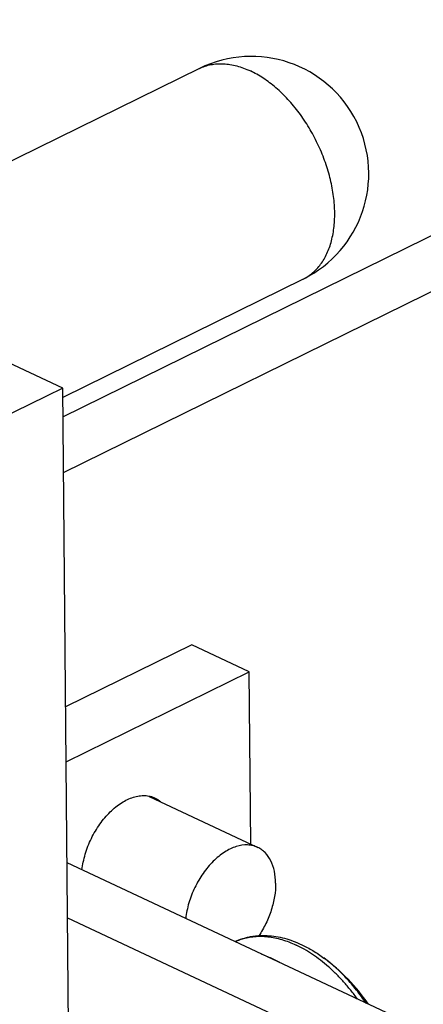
# Model space of a CAD drawing. Header units: inches. Extents: x 0 to 34, y 0 to 22.
# Tile 79 of 84: x 27.932 to 28.241, y 18.607 to 19.362. Entities that reach past the tile are written whole.
import ezdxf

# ---------------------------------------------------------------- set-up
doc = ezdxf.new("R2010")
doc.units = ezdxf.units.IN
doc.header["$LTSCALE"] = 1.87
doc.header["$MEASUREMENT"] = 0
doc.layers.get('0').update_dxf_attribs({"linetype": 'CONTINUOUS'})
doc.layers.add('02___PRT_ALL_AXES', color=7, linetype='CONTINUOUS')

msp = doc.modelspace()

# ---------------------------------------------------------------- linework, layer by layer
at = {"color": 7, "linetype": 'CONTINUOUS'}
for p, q in [((27.96482, 19.05765), (31.92571, 21.00717)), ((27.96522, 19.01481), (31.97044, 20.98614)), ((27.96462, 19.07963), (27.40512, 19.34259)), ((27.96462, 19.07963), (27.89069, 19.04324)), ((28.00052, 15.18463), (27.96462, 19.07963)), ((28.06364, 18.88273), (27.96687, 18.8351)), ((28.10766, 18.86204), (28.06364, 18.88273)), ((27.96726, 18.79294), (28.10766, 18.86204)), ((28.10888, 18.72992), (28.10766, 18.86204)), ((28.03096, 18.76654), (28.1141, 18.72746)), ((28.21246, 18.60073), (27.96798, 18.71563)), ((27.96836, 18.67344), (28.16881, 18.57924)), ((28.11664, 18.64579), (28.12378, 18.64284)), ((28.13092, 18.63908), (28.12378, 18.64284)), ((28.16476, 18.64261), (28.16476, 18.64262))]:
    msp.add_line(p, q, dxfattribs=at)
for centre, radius, start, end in [((28.11472, 18.61677), 0.04237, 107.53146, 115.10584), ((28.07618, 18.52299), 0.14886, 34.47397, 53.48063)]:
    msp.add_arc(centre, radius, start, end, dxfattribs=at)
for points, knots in [([(27.9794, 18.7102), (27.97964, 18.71221), (27.98031, 18.71629), (27.98186, 18.72235), (27.98395, 18.72838), (27.98653, 18.73427), (27.98957, 18.73992), (27.99301, 18.74525), (27.9968, 18.75016), (28.00088, 18.75458), (28.00518, 18.75843), (28.00963, 18.76164), (28.01416, 18.76418), (28.0187, 18.76599), (28.02318, 18.76703), (28.02685, 18.76725), (28.02965, 18.76702), (28.03167, 18.76665), (28.03361, 18.76608), (28.03485, 18.76558), (28.03545, 18.76529)], [0, 0, 0, 0, 0.068834, 0.13965, 0.21181, 0.284584, 0.357229, 0.429008, 0.499214, 0.567201, 0.632412, 0.694412, 0.75293, 0.807891, 0.859468, 0.908116, 0.931591, 0.954639, 0.977394, 1, 1, 1, 1]), ([(28.03545, 18.76529), (28.03621, 18.76494), (28.03768, 18.76413), (28.03903, 18.76313), (28.03968, 18.76259)], [0, 0, 0, 0, 0.497459, 1, 1, 1, 1]), ([(28.1141, 18.72746), (28.1129, 18.72802), (28.11035, 18.72891), (28.10477, 18.72963), (28.09884, 18.72865), (28.09305, 18.72633), (28.08691, 18.72287), (28.07957, 18.71681), (28.07189, 18.70757), (28.06558, 18.69676), (28.06104, 18.68507), (28.05933, 18.67691), (28.05888, 18.67287)], [0, 0, 0, 0, 0.04534, 0.091858, 0.191875, 0.246944, 0.305588, 0.432905, 0.571232, 0.71573, 0.860604, 1, 1, 1, 1]), ([(28.12781, 18.69998), (28.12779, 18.7031), (28.12722, 18.70903), (28.12458, 18.71711), (28.12087, 18.72258), (28.11718, 18.72577), (28.11515, 18.72697), (28.1141, 18.72746)], [0, 0, 0, 0, 0.289453, 0.549206, 0.782301, 0.892239, 1, 1, 1, 1]), ([(28.12781, 18.69998), (28.12785, 18.6966), (28.12726, 18.68962), (28.12472, 18.67923), (28.12063, 18.66903), (28.11695, 18.66261), (28.1149, 18.65955)], [0, 0, 0, 0, 0.235685, 0.485789, 0.743222, 1, 1, 1, 1]), ([(28.09675, 18.65515), (28.0977, 18.6556), (28.09961, 18.65642), (28.10256, 18.65748), (28.10559, 18.65835), (28.10867, 18.65902), (28.11181, 18.65951), (28.11499, 18.65981), (28.11821, 18.65992), (28.12257, 18.65981), (28.12808, 18.65922), (28.13471, 18.65779), (28.14133, 18.65567), (28.14567, 18.65385), (28.14783, 18.65283)], [0, 0, 0, 0, 0.059191, 0.118447, 0.177882, 0.237585, 0.297623, 0.358061, 0.418983, 0.480462, 0.605339, 0.733267, 0.864726, 1, 1, 1, 1]), ([(28.10196, 18.65718), (28.1035, 18.65767), (28.10668, 18.65848), (28.1116, 18.65917), (28.11668, 18.65935), (28.12189, 18.65901), (28.12722, 18.65816), (28.13263, 18.6568), (28.13809, 18.65494), (28.14169, 18.65339), (28.14349, 18.65255)], [0, 0, 0, 0, 0.113676, 0.229364, 0.347816, 0.469679, 0.595483, 0.725631, 0.860418, 1, 1, 1, 1]), ([(28.1906, 18.61104), (28.18892, 18.61337), (28.18548, 18.61792), (28.18, 18.62438), (28.1743, 18.6304), (28.1684, 18.63593), (28.16234, 18.64095), (28.15616, 18.64542), (28.14991, 18.64931), (28.14563, 18.65154), (28.14349, 18.65255)], [0, 0, 0, 0, 0.135876, 0.269457, 0.400272, 0.527893, 0.651946, 0.772122, 0.888189, 1, 1, 1, 1]), ([(28.14783, 18.65283), (28.14928, 18.65215), (28.15217, 18.65069), (28.15791, 18.64742), (28.16206, 18.64462), (28.16476, 18.64261)], [0, 0, 0, 0, 0.242791, 0.490505, 1, 1, 1, 1]), ([(28.19713, 18.60799), (28.19481, 18.61143), (28.19116, 18.61644), (28.18595, 18.62276), (28.18193, 18.62725), (28.17779, 18.63149), (28.1722, 18.63675), (28.16778, 18.64038), (28.16476, 18.64261)], [0, 0, 0, 0, 0.261325, 0.389768, 0.516378, 0.640918, 0.763173, 1, 1, 1, 1])]:
    msp.add_open_spline(points, degree=3, knots=knots, dxfattribs=at)
at = {"layer": '02___PRT_ALL_AXES', "color": 7, "linetype": 'CONTINUOUS'}
for p, q in [((28.06946, 19.32469), (27.76356, 19.17413)), ((28.14895, 19.16319), (27.96469, 19.0725))]:
    msp.add_line(p, q, dxfattribs=at)
msp.add_arc((28.1092, 19.24394), 0.09, 296.20607, 116.206, dxfattribs=at)
for points, knots in [([(28.06946, 19.32469), (28.07084, 19.32536), (28.0737, 19.32654), (28.07823, 19.32774), (28.08296, 19.32836), (28.08788, 19.3284), (28.09293, 19.32787), (28.09809, 19.32676), (28.10331, 19.32509), (28.10676, 19.32365), (28.10848, 19.32284)], [0, 0, 0, 0, 0.113984, 0.229197, 0.34679, 0.467775, 0.593024, 0.723235, 0.85886, 1, 1, 1, 1]), ([(28.14895, 19.16319), (28.15024, 19.16383), (28.15277, 19.16527), (28.15628, 19.16791), (28.15951, 19.17101), (28.16242, 19.17455), (28.16502, 19.17851), (28.16727, 19.18285), (28.16918, 19.18756), (28.17072, 19.19261), (28.1719, 19.19796), (28.17269, 19.20359), (28.17311, 19.20945), (28.17315, 19.21766), (28.17221, 19.22831), (28.17006, 19.23903), (28.16763, 19.24767), (28.16544, 19.25419), (28.16292, 19.26065), (28.16007, 19.267), (28.15692, 19.27322), (28.15235, 19.28125), (28.14602, 19.29071), (28.13753, 19.30099), (28.12978, 19.30855), (28.12332, 19.3138), (28.11845, 19.31727), (28.11352, 19.3203), (28.11016, 19.32205), (28.10848, 19.32284)], [0, 0, 0, 0, 0.022592, 0.045399, 0.068625, 0.092455, 0.117044, 0.142518, 0.168969, 0.196457, 0.225014, 0.25464, 0.285316, 0.316997, 0.383078, 0.452232, 0.487705, 0.523607, 0.559809, 0.596179, 0.632583, 0.668887, 0.740641, 0.810443, 0.877374, 0.90954, 0.940741, 0.970915, 1, 1, 1, 1])]:
    msp.add_open_spline(points, degree=3, knots=knots, dxfattribs=at)

doc.saveas('drawing.dxf')
